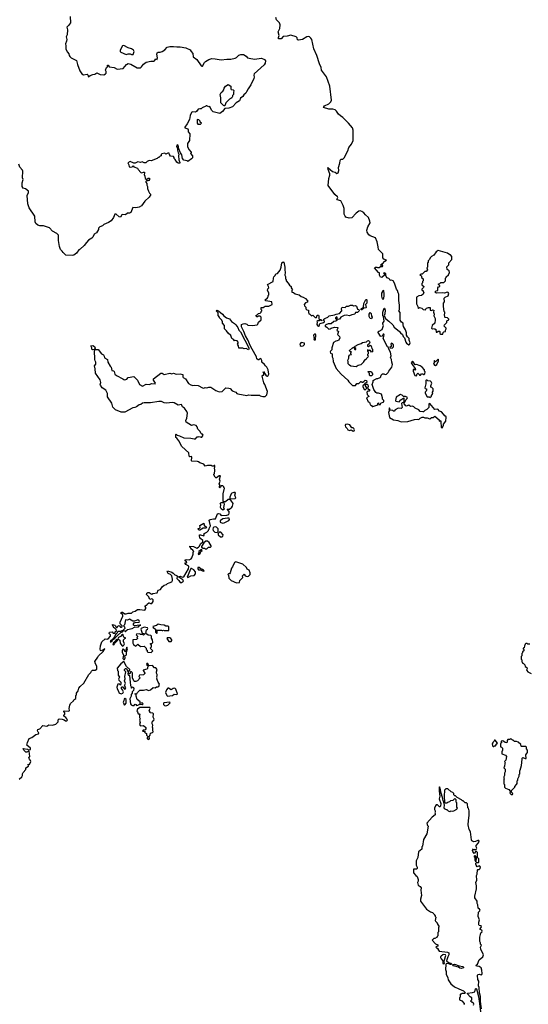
# Model space of a CAD drawing. Extents: x 1980017 to 2252640, y 74400 to 266395.
# Tile 150 of 256: x 2091641 to 2099582, y 173414 to 188793. Entities that reach past the tile are written whole.
import ezdxf

# ---------------------------------------------------------------- set-up
doc = ezdxf.new("R2010")
doc.units = 0

msp = doc.modelspace()

# ---------------------------------------------------------------- linework, layer by layer
at = {"layer": '0CON20XD'}
for points in [[(2092427, 188845), (2092432, 188745), (2092405, 188702), (2092379, 188675), (2092386, 188635), (2092384, 188556), (2092369, 188525), (2092377, 188485), (2092374, 188456), (2092356, 188415), (2092364, 188385), (2092360, 188335), (2092385, 188286), (2092408, 188258), (2092413, 188234), (2092425, 188216), (2092445, 188199), (2092529, 188155), (2092544, 188095), (2092578, 187995), (2092613, 187945), (2092635, 187930), (2092695, 187940), (2092704, 187934), (2092715, 187900), (2092739, 187921), (2092785, 187938), (2092815, 187940), (2092845, 187963), (2092895, 187937), (2092955, 187932), (2092983, 187947), (2092992, 187958), (2092992, 187982), (2092982, 188005), (2092998, 188045), (2093010, 188055), (2093010, 188085), (2093020, 188085), (2093038, 188058), (2093115, 188046), (2093165, 188018), (2093255, 188032), (2093308, 188095), (2093335, 188107), (2093377, 188097), (2093475, 188042), (2093525, 188042), (2093542, 188055), (2093574, 188096), (2093615, 188130), (2093687, 188147), (2093735, 188143), (2093745, 188148), (2093765, 188182), (2093787, 188173), (2093794, 188195), (2093780, 188255), (2093785, 188274), (2093805, 188284), (2093836, 188284), (2093868, 188295), (2093908, 188322), (2093946, 188364), (2093985, 188373), (2094045, 188376), (2094095, 188369), (2094145, 188371), (2094235, 188356), (2094305, 188320), (2094316, 188296), (2094346, 188265), (2094352, 188212), (2094405, 188169), (2094473, 188075), (2094485, 188068), (2094495, 188068), (2094524, 188125), (2094540, 188140), (2094595, 188171), (2094640, 188185), (2094694, 188184), (2094785, 188168), (2094875, 188178), (2094936, 188176), (2095006, 188194), (2095027, 188205), (2095065, 188240), (2095095, 188251), (2095135, 188252), (2095178, 188225), (2095199, 188199), (2095222, 188192), (2095305, 188177), (2095415, 188190), (2095465, 188172), (2095479, 188149), (2095476, 188114), (2095460, 188090), (2095304, 187945), (2095296, 187925), (2095302, 187895), (2095298, 187872), (2095251, 187775), (2095206, 187714), (2095184, 187665), (2095173, 187645), (2095142, 187618), (2095126, 187594), (2095091, 187569), (2095072, 187528), (2095022, 187495), (2094966, 187434), (2094905, 187410), (2094843, 187407), (2094805, 187358), (2094765, 187330), (2094701, 187341), (2094664, 187354), (2094638, 187378), (2094610, 187435), (2094595, 187432), (2094565, 187450), (2094555, 187450), (2094545, 187440), (2094490, 187415), (2094475, 187400), (2094455, 187402), (2094430, 187395), (2094403, 187357), (2094385, 187348), (2094335, 187352), (2094324, 187346), (2094304, 187295), (2094291, 187235), (2094258, 187165), (2094220, 187115), (2094220, 187105), (2094265, 187090), (2094272, 187075), (2094273, 187043), (2094299, 187009), (2094292, 186905), (2094263, 186857), (2094263, 186815), (2094282, 186765), (2094320, 186725), (2094320, 186715), (2094310, 186705), (2094337, 186667), (2094338, 186635), (2094325, 186618), (2094265, 186580), (2094255, 186590), (2094205, 186600), (2094184, 186625), (2094170, 186680), (2094152, 186712), (2094128, 186778), (2094115, 186832), (2094105, 186838), (2094096, 186834), (2094091, 186815), (2094106, 186785), (2094105, 186755), (2094114, 186714), (2094124, 186694), (2094119, 186665), (2094124, 186605), (2094142, 186565), (2094135, 186548), (2094115, 186550), (2094095, 186568), (2094069, 186609), (2094053, 186623), (2094052, 186642), (2094040, 186655), (2093994, 186664), (2093978, 186685), (2093975, 186708), (2093955, 186708), (2093925, 186692), (2093905, 186710), (2093862, 186698), (2093850, 186685), (2093850, 186665), (2093835, 186660), (2093815, 186640), (2093805, 186640), (2093787, 186623), (2093695, 186588), (2093665, 186592), (2093633, 186577), (2093612, 186558), (2093585, 186558), (2093555, 186572), (2093525, 186562), (2093485, 186572), (2093445, 186554), (2093425, 186551), (2093365, 186577), (2093330, 186555), (2093347, 186527), (2093350, 186495), (2093365, 186490), (2093395, 186493), (2093415, 186508), (2093425, 186493), (2093482, 186475), (2093491, 186455), (2093534, 186404), (2093548, 186402), (2093575, 186413), (2093590, 186410), (2093592, 186398), (2093582, 186375), (2093597, 186347), (2093600, 186315), (2093615, 186300), (2093625, 186300), (2093645, 186320), (2093666, 186316), (2093666, 186295), (2093655, 186280), (2093644, 186274), (2093623, 186277), (2093612, 186265), (2093612, 186255), (2093626, 186235), (2093627, 186207), (2093636, 186186), (2093634, 186154), (2093653, 186115), (2093666, 186086), (2093687, 186063), (2093665, 186022), (2093594, 185956), (2093545, 185887), (2093505, 185864), (2093454, 185856), (2093408, 185862), (2093375, 185781), (2093355, 185772), (2093325, 185770), (2093295, 185743), (2093245, 185752), (2093234, 185746), (2093215, 185711), (2093193, 185713), (2093145, 185754), (2093126, 185754), (2093106, 185705), (2093068, 185652), (2093026, 185624), (2092956, 185594), (2092935, 185572), (2092892, 185555), (2092874, 185536), (2092869, 185515), (2092838, 185462), (2092805, 185442), (2092782, 185395), (2092765, 185378), (2092715, 185348), (2092682, 185315), (2092648, 185265), (2092583, 185207), (2092565, 185198), (2092526, 185144), (2092487, 185113), (2092465, 185108), (2092363, 185113), (2092318, 185155), (2092305, 185178), (2092277, 185205), (2092265, 185250), (2092246, 185346), (2092247, 185425), (2092223, 185455), (2092155, 185490), (2092104, 185544), (2092015, 185574), (2091955, 185573), (2091922, 185585), (2091895, 185612), (2091884, 185635), (2091876, 185725), (2091788, 185855), (2091767, 185917), (2091756, 186045), (2091779, 186095), (2091779, 186115), (2091732, 186152), (2091695, 186163), (2091682, 186185), (2091678, 186245), (2091694, 186295), (2091687, 186325), (2091690, 186425), (2091683, 186443), (2091645, 186490), (2091630, 186535)], [(2095106, 183995), (2095105, 184030), (2095130, 184045), (2095155, 184050), (2095187, 184037), (2095205, 184020), (2095275, 184018), (2095350, 184025), (2095360, 184035), (2095372, 184068), (2095410, 184105), (2095410, 184145), (2095395, 184160), (2095365, 184160), (2095355, 184150), (2095345, 184150), (2095330, 184165), (2095335, 184180), (2095345, 184180), (2095370, 184205), (2095395, 184210), (2095410, 184225), (2095410, 184235), (2095420, 184245), (2095420, 184255), (2095410, 184265), (2095412, 184298), (2095442, 184298), (2095475, 184318), (2095532, 184318), (2095582, 184345), (2095580, 184385), (2095485, 184402), (2095470, 184415), (2095510, 184445), (2095510, 184455), (2095520, 184465), (2095520, 184485), (2095532, 184498), (2095532, 184525), (2095510, 184565), (2095513, 184587), (2095530, 184605), (2095528, 184625), (2095518, 184635), (2095512, 184655), (2095600, 184705), (2095602, 184755), (2095610, 184775), (2095630, 184795), (2095640, 184825), (2095665, 184830), (2095707, 184883), (2095725, 184930), (2095736, 184994), (2095755, 185012), (2095767, 185007), (2095782, 184925), (2095780, 184885), (2095788, 184845), (2095782, 184805), (2095792, 184782), (2095790, 184745), (2095800, 184735), (2095802, 184712), (2095835, 184680), (2095854, 184644), (2095880, 184625), (2095880, 184605), (2095900, 184575), (2095890, 184565), (2095890, 184535), (2095915, 184530), (2095943, 184513), (2096005, 184498), (2096035, 184470), (2096067, 184457), (2096105, 184438), (2096138, 184395), (2096128, 184382), (2096105, 184372), (2096080, 184345), (2096090, 184325), (2096110, 184305), (2096110, 184275), (2096125, 184262), (2096148, 184258), (2096148, 184225), (2096155, 184200), (2096170, 184195), (2096195, 184170), (2096218, 184178), (2096255, 184140), (2096275, 184140), (2096285, 184180), (2096305, 184180), (2096312, 184165), (2096312, 184122), (2096325, 184110), (2096345, 184110), (2096358, 184098), (2096358, 184092), (2096345, 184090), (2096335, 184100), (2096325, 184100), (2096315, 184090), (2096295, 184090), (2096282, 184078), (2096288, 184068), (2096282, 184032), (2096290, 184015), (2096305, 184008), (2096322, 184015), (2096323, 184037), (2096332, 184048), (2096385, 184062), (2096400, 184075), (2096400, 184085), (2096390, 184095), (2096390, 184115), (2096403, 184127), (2096450, 184145), (2096473, 184167), (2096557, 184183), (2096584, 184196), (2096635, 184202), (2096670, 184245), (2096663, 184283), (2096678, 184302), (2096725, 184300), (2096745, 184318), (2096775, 184318), (2096805, 184332), (2096835, 184332), (2096855, 184322), (2096885, 184330), (2096897, 184317), (2096915, 184270), (2096938, 184268), (2096940, 184245), (2096928, 184232), (2096915, 184222), (2096883, 184217), (2096872, 184195), (2096854, 184186), (2096825, 184183), (2096788, 184168), (2096745, 184180), (2096705, 184172), (2096654, 184146), (2096632, 184115), (2096615, 184108), (2096600, 184115), (2096600, 184145), (2096585, 184150), (2096573, 184137), (2096572, 184125), (2096588, 184108), (2096590, 184095), (2096576, 184084), (2096545, 184080), (2096505, 184042), (2096458, 184042), (2096420, 184025), (2096410, 184015), (2096410, 184005), (2096435, 183988), (2096465, 183960), (2096487, 183963), (2096503, 183977), (2096555, 183988), (2096610, 183985), (2096610, 183975), (2096592, 183945), (2096620, 183925), (2096604, 183875), (2096633, 183845), (2096640, 183825), (2096622, 183785), (2096600, 183775), (2096575, 183774), (2096541, 183749), (2096512, 183665), (2096514, 183635), (2096492, 183618), (2096486, 183605), (2096492, 183585), (2096522, 183572), (2096518, 183525), (2096530, 183505), (2096537, 183455), (2096580, 183345), (2096660, 183255), (2096762, 183165), (2096778, 183135), (2096835, 183080), (2096885, 183080), (2096905, 183110), (2096935, 183110), (2096965, 183140), (2096975, 183140), (2096985, 183130), (2097005, 183130), (2097035, 183160), (2097058, 183158), (2097060, 183135), (2097048, 183122), (2097032, 183118), (2097028, 183102), (2097000, 183075), (2097000, 183065), (2097020, 183015), (2097035, 183010), (2097060, 183035), (2097060, 183045), (2097040, 183075), (2097042, 183098), (2097065, 183100), (2097078, 183088), (2097080, 183065), (2097070, 183035), (2097082, 183022), (2097098, 183018), (2097108, 183002), (2097095, 182990), (2097075, 182990), (2097060, 182975), (2097068, 182938), (2097090, 182915), (2097090, 182905), (2097058, 182885), (2097082, 182825), (2097100, 182820), (2097115, 182778), (2097136, 182766), (2097145, 182752), (2097157, 182753), (2097218, 182772), (2097230, 182785), (2097232, 182798), (2097245, 182810), (2097250, 182785), (2097275, 182780), (2097280, 182805), (2097325, 182822), (2097328, 182835), (2097327, 182845), (2097308, 182865), (2097307, 182885), (2097288, 182945), (2097245, 182962), (2097215, 182960), (2097201, 182971), (2097169, 183019), (2097142, 183095), (2097162, 183135), (2097160, 183155), (2097175, 183170), (2097215, 183190), (2097235, 183190), (2097270, 183205), (2097280, 183215), (2097285, 183240), (2097308, 183262), (2097325, 183262), (2097345, 183252), (2097366, 183254), (2097395, 183280), (2097402, 183305), (2097453, 183365), (2097463, 183405), (2097450, 183445), (2097446, 183486), (2097432, 183515), (2097442, 183545), (2097429, 183599), (2097402, 183645), (2097400, 183675), (2097382, 183685), (2097318, 183815), (2097333, 183865), (2097325, 183880), (2097315, 183880), (2097299, 183851), (2097285, 183847), (2097275, 183852), (2097240, 183905), (2097245, 183930), (2097255, 183930), (2097300, 183955), (2097322, 184015), (2097312, 184035), (2097313, 184053), (2097333, 184085), (2097320, 184155), (2097313, 184165), (2097311, 184225), (2097330, 184285), (2097338, 184288), (2097347, 184255), (2097343, 184197), (2097330, 184165), (2097358, 184118), (2097406, 184085), (2097466, 184026), (2097489, 183989), (2097573, 183925), (2097584, 183904), (2097616, 183876), (2097630, 183845), (2097651, 183825), (2097668, 183755), (2097678, 183738), (2097715, 183712), (2097728, 183722), (2097737, 183745), (2097720, 183785), (2097722, 183815), (2097695, 183838), (2097678, 183865), (2097682, 183902), (2097665, 183950), (2097635, 184000), (2097627, 184027), (2097630, 184055), (2097601, 184071), (2097581, 184101), (2097582, 184222), (2097562, 184245), (2097570, 184265), (2097572, 184335), (2097561, 184405), (2097560, 184505), (2097548, 184525), (2097540, 184565), (2097523, 184583), (2097495, 184680), (2097470, 184715), (2097445, 184722), (2097425, 184720), (2097420, 184735), (2097405, 184750), (2097375, 184762), (2097360, 184795), (2097358, 184828), (2097345, 184830), (2097335, 184840), (2097320, 184835), (2097338, 184818), (2097338, 184802), (2097295, 184768), (2097275, 184772), (2097258, 184805), (2097258, 184838), (2097242, 184842), (2097182, 184918), (2097195, 184930), (2097217, 184927), (2097225, 184920), (2097255, 184920), (2097275, 184940), (2097305, 184940), (2097310, 184945), (2097308, 184958), (2097285, 184950), (2097280, 184965), (2097295, 184980), (2097308, 184982), (2097341, 185019), (2097370, 185035), (2097324, 185054), (2097312, 185075), (2097310, 185135), (2097243, 185203), (2097240, 185245), (2097222, 185325), (2097194, 185384), (2097115, 185418), (2097094, 185434), (2097067, 185475), (2097063, 185505), (2097074, 185556), (2097112, 185618), (2097109, 185645), (2097088, 185705), (2097041, 185745), (2097015, 185778), (2096985, 185799), (2096955, 185809), (2096935, 185803), (2096895, 185772), (2096825, 185698), (2096784, 185694), (2096735, 185707), (2096720, 185725), (2096709, 185755), (2096709, 185845), (2096692, 185892), (2096653, 185963), (2096599, 185979), (2096595, 185985), (2096606, 186015), (2096604, 186025), (2096562, 186062), (2096458, 186205), (2096468, 186315), (2096484, 186365), (2096484, 186384), (2096457, 186455), (2096454, 186485), (2096525, 186420), (2096565, 186411), (2096595, 186392), (2096615, 186402), (2096623, 186437), (2096617, 186485), (2096639, 186551), (2096645, 186596), (2096655, 186614), (2096685, 186612), (2096705, 186635), (2096765, 186746), (2096778, 186795), (2096820, 186850), (2096845, 186908), (2096850, 186955), (2096849, 187065), (2096837, 187105), (2096775, 187178), (2096685, 187263), (2096649, 187289), (2096616, 187316), (2096585, 187366), (2096565, 187385), (2096528, 187395), (2096465, 187398), (2096384, 187424), (2096400, 187450), (2096470, 187480), (2096498, 187512), (2096510, 187535), (2096484, 187755), (2096431, 187901), (2096351, 188005), (2096349, 188045), (2096320, 188105), (2096278, 188235), (2096235, 188340), (2096202, 188485), (2096188, 188505), (2096165, 188524), (2096145, 188528), (2096125, 188523), (2096055, 188484), (2095994, 188474), (2095980, 188480), (2095971, 188511), (2095955, 188527), (2095872, 188552), (2095815, 188534), (2095755, 188529), (2095725, 188494), (2095684, 188495), (2095682, 188515), (2095691, 188545), (2095677, 188605), (2095701, 188655), (2095706, 188715), (2095698, 188745), (2095649, 188789), (2095638, 188828)], [(2093385, 188250), (2093415, 188252), (2093427, 188295), (2093416, 188316), (2093385, 188338), (2093335, 188352), (2093265, 188390), (2093247, 188383), (2093210, 188315), (2093210, 188295), (2093220, 188285), (2093305, 188252), (2093335, 188258), (2093365, 188258), (2093385, 188250)], [(2094835, 187447), (2094823, 187453), (2094784, 187495), (2094783, 187575), (2094771, 187625), (2094785, 187658), (2094814, 187676), (2094830, 187695), (2094832, 187725), (2094852, 187755), (2094895, 187780), (2094938, 187755), (2094935, 187712), (2094944, 187704), (2094976, 187696), (2094986, 187686), (2094978, 187655), (2094980, 187625), (2094962, 187608), (2094962, 187595), (2094952, 187575), (2094938, 187562), (2094915, 187552), (2094858, 187495), (2094845, 187450), (2094835, 187447)], [(2094465, 187160), (2094478, 187175), (2094460, 187195), (2094458, 187208), (2094438, 187228), (2094410, 187235), (2094410, 187175), (2094423, 187163), (2094465, 187160)], [(2098245, 183880), (2098252, 183908), (2098265, 183920), (2098290, 183925), (2098290, 183945), (2098300, 183965), (2098300, 183975), (2098270, 184005), (2098273, 184027), (2098308, 184062), (2098312, 184088), (2098340, 184105), (2098340, 184115), (2098318, 184138), (2098285, 184140), (2098280, 184145), (2098272, 184195), (2098280, 184205), (2098280, 184225), (2098270, 184235), (2098260, 184315), (2098260, 184365), (2098272, 184385), (2098268, 184442), (2098282, 184458), (2098329, 184481), (2098339, 184515), (2098330, 184530), (2098313, 184537), (2098275, 184522), (2098235, 184528), (2098147, 184523), (2098120, 184535), (2098142, 184558), (2098168, 184562), (2098170, 184605), (2098182, 184618), (2098200, 184625), (2098198, 184638), (2098180, 184655), (2098182, 184668), (2098198, 184672), (2098215, 184690), (2098265, 184690), (2098290, 184715), (2098290, 184755), (2098300, 184765), (2098302, 184778), (2098335, 184810), (2098350, 184845), (2098348, 184868), (2098313, 184893), (2098310, 184935), (2098340, 184965), (2098340, 184995), (2098390, 185045), (2098390, 185095), (2098365, 185120), (2098355, 185120), (2098320, 185145), (2098176, 185186), (2098142, 185165), (2098106, 185114), (2098070, 185095), (2098055, 185080), (2098035, 185040), (2098020, 185025), (2098017, 185003), (2098010, 184995), (2098010, 184925), (2098000, 184915), (2098010, 184885), (2097988, 184862), (2097965, 184860), (2097925, 184820), (2097905, 184820), (2097890, 184805), (2097908, 184798), (2097922, 184762), (2097940, 184745), (2097940, 184715), (2097930, 184705), (2097930, 184685), (2097920, 184675), (2097922, 184652), (2097950, 184625), (2097948, 184612), (2097920, 184585), (2097922, 184572), (2097938, 184558), (2097940, 184545), (2097950, 184535), (2097940, 184505), (2097915, 184483), (2097875, 184480), (2097835, 184460), (2097838, 184355), (2097858, 184315), (2097860, 184285), (2097865, 184280), (2097885, 184298), (2097918, 184288), (2097938, 184268), (2097975, 184260), (2097982, 184278), (2097993, 184287), (2098025, 184300), (2098045, 184300), (2098050, 184295), (2098050, 184255), (2098075, 184250), (2098085, 184260), (2098107, 184257), (2098102, 184225), (2098112, 184195), (2098108, 184165), (2098127, 184127), (2098128, 184105), (2098120, 184055), (2098082, 184018), (2098070, 183975), (2098085, 183962), (2098115, 183970), (2098125, 183960), (2098138, 183958), (2098142, 183912), (2098155, 183910), (2098172, 183928), (2098195, 183930), (2098200, 183925), (2098202, 183892), (2098215, 183880), (2098245, 183880)], [(2097315, 184420), (2097303, 184435), (2097297, 184475), (2097297, 184523), (2097310, 184545), (2097315, 184570), (2097320, 184565), (2097327, 184505), (2097327, 184475), (2097315, 184420)], [(2096985, 184260), (2096972, 184262), (2096970, 184275), (2097008, 184302), (2097015, 184360), (2097045, 184420), (2097055, 184420), (2097060, 184415), (2097060, 184365), (2097042, 184345), (2097050, 184295), (2097045, 184290), (2097012, 184288), (2096985, 184260)], [(2095215, 183638), (2095175, 183659), (2095145, 183652), (2095125, 183662), (2095065, 183660), (2095057, 183697), (2095040, 183725), (2095052, 183738), (2095052, 183755), (2095038, 183778), (2095015, 183783), (2094995, 183778), (2094982, 183795), (2094954, 183814), (2094935, 183858), (2094898, 183895), (2094872, 183935), (2094840, 183965), (2094838, 184015), (2094808, 184055), (2094808, 184075), (2094795, 184100), (2094760, 184135), (2094760, 184145), (2094738, 184175), (2094740, 184215), (2094710, 184245), (2094720, 184255), (2094735, 184252), (2094748, 184238), (2094775, 184222), (2094808, 184195), (2094826, 184166), (2094868, 184135), (2094915, 184120), (2094948, 184078), (2094995, 184048), (2095018, 184025), (2095049, 183985), (2095062, 183945), (2095089, 183915), (2095158, 183788), (2095218, 183665), (2095220, 183645), (2095215, 183638)], [(2097135, 184120), (2097115, 184128), (2097098, 184155), (2097098, 184195), (2097115, 184220), (2097128, 184205), (2097134, 184164), (2097142, 184145), (2097135, 184120)], [(2091932, 177665), (2091918, 177685), (2091922, 177708), (2091953, 177717), (2092004, 177766), (2092063, 177757), (2092095, 177777), (2092155, 177772), (2092205, 177790), (2092240, 177825), (2092244, 177856), (2092255, 177870), (2092305, 177868), (2092335, 177858), (2092355, 177842), (2092377, 177843), (2092385, 177850), (2092378, 177875), (2092363, 177893), (2092328, 177915), (2092328, 177925), (2092347, 177945), (2092344, 177965), (2092328, 177985), (2092328, 177992), (2092335, 177996), (2092406, 177994), (2092418, 178002), (2092412, 178035), (2092422, 178085), (2092435, 178110), (2092480, 178155), (2092485, 178170), (2092518, 178192), (2092520, 178235), (2092530, 178245), (2092530, 178275), (2092552, 178308), (2092565, 178350), (2092584, 178376), (2092645, 178430), (2092720, 178565), (2092750, 178595), (2092762, 178618), (2092778, 178632), (2092819, 178631), (2092844, 178646), (2092847, 178695), (2092823, 178733), (2092814, 178766), (2092862, 178835), (2092872, 178858), (2092943, 178925), (2092968, 178965), (2092915, 178936), (2092901, 178941), (2092898, 178962), (2092902, 179015), (2092924, 179076), (2092975, 179120), (2093015, 179118), (2093025, 179123), (2093060, 179165), (2093060, 179185), (2093040, 179205), (2093042, 179228), (2093085, 179230), (2093103, 179213), (2093115, 179210), (2093125, 179212), (2093131, 179229), (2093150, 179245), (2093148, 179268), (2093128, 179288), (2093115, 179290), (2093092, 179335), (2093092, 179348), (2093125, 179338), (2093136, 179326), (2093140, 179310), (2093155, 179300), (2093165, 179300), (2093175, 179318), (2093195, 179328), (2093213, 179303), (2093225, 179303), (2093240, 179315), (2093240, 179325), (2093210, 179355), (2093210, 179385), (2093252, 179478), (2093252, 179495), (2093222, 179522), (2093222, 179528), (2093235, 179540), (2093245, 179540), (2093283, 179513), (2093305, 179513), (2093335, 179524), (2093385, 179523), (2093406, 179544), (2093445, 179553), (2093482, 179578), (2093515, 179580), (2093595, 179570), (2093612, 179595), (2093612, 179612), (2093600, 179625), (2093602, 179638), (2093615, 179650), (2093625, 179650), (2093630, 179665), (2093655, 179684), (2093665, 179687), (2093685, 179674), (2093705, 179674), (2093726, 179705), (2093725, 179730), (2093715, 179742), (2093705, 179748), (2093675, 179738), (2093668, 179745), (2093655, 179780), (2093620, 179815), (2093628, 179835), (2093640, 179845), (2093665, 179847), (2093693, 179823), (2093705, 179822), (2093718, 179832), (2093785, 179842), (2093805, 179882), (2093842, 179895), (2093865, 179932), (2093895, 179963), (2093935, 179970), (2093950, 179985), (2093977, 179997), (2094017, 180013), (2094027, 180033), (2094027, 180053), (2094016, 180105), (2093995, 180126), (2093961, 180141), (2093942, 180175), (2093948, 180182), (2094015, 180164), (2094038, 180148), (2094061, 180121), (2094095, 180111), (2094102, 180095), (2094097, 180065), (2094127, 180035), (2094145, 180002), (2094165, 180003), (2094200, 180025), (2094187, 180045), (2094124, 180084), (2094126, 180095), (2094145, 180102), (2094185, 180087), (2094205, 180091), (2094275, 180215), (2094283, 180245), (2094280, 180255), (2094234, 180285), (2094220, 180305), (2094225, 180310), (2094245, 180308), (2094252, 180315), (2094246, 180326), (2094225, 180338), (2094223, 180355), (2094245, 180363), (2094286, 180354), (2094320, 180370), (2094330, 180385), (2094350, 180445), (2094350, 180475), (2094360, 180485), (2094345, 180508), (2094321, 180521), (2094298, 180565), (2094300, 180570), (2094356, 180566), (2094405, 180537), (2094433, 180555), (2094448, 180572), (2094464, 180606), (2094500, 180635), (2094498, 180658), (2094465, 180688), (2094452, 180692), (2094447, 180735), (2094450, 180745), (2094465, 180747), (2094518, 180732), (2094520, 180745), (2094510, 180755), (2094530, 180775), (2094565, 180790), (2094590, 180815), (2094590, 180825), (2094600, 180835), (2094600, 180845), (2094622, 180885), (2094600, 180975), (2094615, 180988), (2094665, 180998), (2094700, 180995), (2094727, 181073), (2094745, 181079), (2094764, 181074), (2094785, 181050), (2094875, 181054), (2094906, 181064), (2094914, 181085), (2094913, 181113), (2094880, 181145), (2094885, 181150), (2094915, 181150), (2094955, 181177), (2094966, 181194), (2094974, 181234), (2094935, 181290), (2094915, 181300), (2094895, 181298), (2094855, 181262), (2094825, 181260), (2094820, 181265), (2094820, 181385), (2094840, 181475), (2094830, 181485), (2094828, 181498), (2094815, 181510), (2094785, 181510), (2094778, 181492), (2094765, 181480), (2094760, 181485), (2094760, 181505), (2094770, 181515), (2094758, 181545), (2094769, 181585), (2094761, 181615), (2094775, 181670), (2094755, 181667), (2094715, 181638), (2094705, 181638), (2094693, 181645), (2094670, 181685), (2094670, 181695), (2094680, 181705), (2094680, 181725), (2094690, 181735), (2094690, 181765), (2094680, 181775), (2094680, 181795), (2094690, 181805), (2094688, 181828), (2094675, 181830), (2094665, 181820), (2094645, 181820), (2094635, 181830), (2094575, 181832), (2094535, 181820), (2094515, 181848), (2094453, 181873), (2094435, 181887), (2094415, 181893), (2094330, 181895), (2094323, 181903), (2094330, 181960), (2094325, 181968), (2094305, 181967), (2094295, 181967), (2094287, 181975), (2094280, 182025), (2094170, 182125), (2094128, 182215), (2094096, 182256), (2094078, 182268), (2094080, 182315), (2094085, 182318), (2094101, 182301), (2094135, 182293), (2094205, 182263), (2094315, 182257), (2094365, 182244), (2094387, 182245), (2094412, 182275), (2094425, 182280), (2094445, 182282), (2094475, 182271), (2094485, 182274), (2094508, 182305), (2094495, 182320), (2094485, 182320), (2094472, 182332), (2094455, 182368), (2094420, 182395), (2094411, 182435), (2094395, 182456), (2094356, 182464), (2094322, 182452), (2094238, 182505), (2094233, 182533), (2094253, 182567), (2094260, 182645), (2094250, 182675), (2094212, 182725), (2094185, 182748), (2094165, 182780), (2094115, 182771), (2094055, 182807), (2094025, 182816), (2093935, 182801), (2093895, 182810), (2093855, 182830), (2093815, 182830), (2093685, 182810), (2093635, 182811), (2093585, 182811), (2093556, 182804), (2093535, 182782), (2093505, 182778), (2093465, 182748), (2093437, 182733), (2093405, 182728), (2093285, 182663), (2093224, 182664), (2093135, 182698), (2093095, 182740), (2093082, 182805), (2093014, 182904), (2093010, 182955), (2092996, 182986), (2092984, 183004), (2092929, 183045), (2092902, 183085), (2092899, 183095), (2092906, 183125), (2092896, 183166), (2092825, 183272), (2092821, 183341), (2092810, 183385), (2092828, 183415), (2092832, 183445), (2092818, 183465), (2092812, 183485), (2092810, 183625), (2092825, 183640), (2092865, 183640), (2092920, 183575), (2092949, 183559), (2092962, 183535), (2092965, 183510), (2093010, 183485), (2093018, 183445), (2093055, 183380), (2093070, 183365), (2093080, 183315), (2093105, 183310), (2093115, 183300), (2093128, 183258), (2093154, 183234), (2093253, 183183), (2093265, 183172), (2093285, 183168), (2093313, 183177), (2093335, 183206), (2093425, 183219), (2093478, 183165), (2093514, 183094), (2093559, 183071), (2093615, 183100), (2093665, 183097), (2093705, 183109), (2093758, 183105), (2093762, 183115), (2093728, 183165), (2093730, 183185), (2093845, 183270), (2093865, 183270), (2093895, 183253), (2093985, 183270), (2094015, 183263), (2094045, 183270), (2094085, 183254), (2094145, 183261), (2094189, 183249), (2094188, 183215), (2094193, 183203), (2094232, 183182), (2094275, 183110), (2094315, 183090), (2094345, 183080), (2094375, 183086), (2094425, 183081), (2094495, 183043), (2094515, 183040), (2094535, 183050), (2094565, 183042), (2094595, 183053), (2094625, 183052), (2094702, 183002), (2094755, 182978), (2094802, 182988), (2094823, 183007), (2094858, 183042), (2094905, 183040), (2094925, 183030), (2094960, 182995), (2095017, 182977), (2095033, 182953), (2095045, 182948), (2095185, 182923), (2095215, 182932), (2095255, 182928), (2095385, 182930), (2095395, 182920), (2095435, 182910), (2095475, 182910), (2095500, 182935), (2095508, 182985), (2095467, 183097), (2095453, 183123), (2095427, 183225), (2095435, 183240), (2095445, 183240), (2095452, 183248), (2095452, 183265), (2095440, 183285), (2095445, 183300), (2095490, 183230), (2095505, 183223), (2095523, 183235), (2095530, 183255), (2095521, 183325), (2095500, 183365), (2095477, 183385), (2095465, 183408), (2095420, 183445), (2095422, 183472), (2095405, 183500), (2095392, 183498), (2095375, 183480), (2095365, 183478), (2095345, 183498), (2095338, 183528), (2095320, 183565), (2095242, 183692), (2095204, 183795), (2095164, 183854), (2095142, 183922), (2095106, 183995)], [(2096255, 183792), (2096260, 183795), (2096260, 183815), (2096250, 183825), (2096265, 183840), (2096267, 183867), (2096260, 183880), (2096245, 183880), (2096228, 183865), (2096233, 183833), (2096240, 183825), (2096232, 183805), (2096240, 183795), (2096255, 183792)], [(2092778, 183638), (2092770, 183645), (2092767, 183667), (2092752, 183698), (2092782, 183702), (2092809, 183689), (2092818, 183662), (2092805, 183640), (2092778, 183638)], [(2096036, 183696), (2096065, 183700), (2096089, 183721), (2096090, 183740), (2096035, 183752), (2096017, 183725), (2096022, 183705), (2096036, 183696)], [(2096895, 183372), (2096813, 183383), (2096790, 183395), (2096768, 183418), (2096770, 183455), (2096762, 183475), (2096780, 183505), (2096778, 183535), (2096795, 183560), (2096820, 183565), (2096810, 183575), (2096810, 183595), (2096820, 183605), (2096795, 183610), (2096790, 183625), (2096835, 183668), (2096855, 183678), (2096870, 183655), (2096870, 183645), (2096875, 183640), (2096888, 183642), (2096890, 183655), (2096870, 183675), (2096870, 183685), (2096880, 183695), (2096925, 183722), (2096974, 183736), (2096995, 183752), (2097055, 183762), (2097071, 183779), (2097085, 183780), (2097102, 183765), (2097107, 183753), (2097098, 183732), (2097072, 183708), (2097070, 183695), (2097085, 183690), (2097115, 183710), (2097128, 183698), (2097138, 183658), (2097150, 183645), (2097150, 183605), (2097135, 183600), (2097118, 183628), (2097105, 183630), (2097092, 183622), (2097072, 183638), (2097073, 183613), (2097080, 183605), (2097080, 183575), (2097070, 183565), (2097070, 183555), (2097080, 183545), (2097078, 183522), (2097050, 183495), (2097045, 183480), (2097032, 183478), (2097010, 183455), (2097010, 183445), (2096965, 183400), (2096925, 183392), (2096895, 183372)], [(2097455, 183660), (2097477, 183685), (2097477, 183713), (2097466, 183726), (2097445, 183738), (2097433, 183727), (2097443, 183705), (2097442, 183688), (2097420, 183675), (2097420, 183665), (2097455, 183660)], [(2098135, 183394), (2098154, 183406), (2098178, 183465), (2098180, 183485), (2098175, 183490), (2098135, 183450), (2098122, 183452), (2098118, 183468), (2098110, 183465), (2098110, 183435), (2098100, 183425), (2098117, 183397), (2098135, 183394)], [(2097835, 183232), (2097845, 183260), (2097855, 183270), (2097865, 183260), (2097875, 183260), (2097885, 183240), (2097898, 183242), (2097915, 183260), (2097935, 183260), (2097945, 183250), (2097955, 183250), (2097967, 183263), (2097970, 183295), (2097960, 183305), (2097960, 183325), (2097925, 183366), (2097895, 183386), (2097835, 183407), (2097813, 183403), (2097785, 183450), (2097773, 183457), (2097753, 183433), (2097782, 183385), (2097818, 183345), (2097820, 183325), (2097815, 183320), (2097805, 183330), (2097782, 183328), (2097782, 183305), (2097812, 183235), (2097835, 183232)], [(2097135, 183230), (2097115, 183230), (2097105, 183240), (2097100, 183265), (2097085, 183280), (2097082, 183298), (2097125, 183300), (2097140, 183285), (2097140, 183275), (2097150, 183265), (2097150, 183245), (2097135, 183230)], [(2098045, 182890), (2098070, 182915), (2098070, 182925), (2098087, 182943), (2098090, 182955), (2098080, 182965), (2098097, 182993), (2098097, 183025), (2098075, 183050), (2098060, 183055), (2098060, 183075), (2098074, 183115), (2098067, 183137), (2098055, 183147), (2098015, 183150), (2098005, 183160), (2097985, 183160), (2097980, 183155), (2097982, 183105), (2097968, 183045), (2097974, 183034), (2097990, 183025), (2097990, 183005), (2097985, 182990), (2097970, 182975), (2097970, 182965), (2097995, 182910), (2098005, 182900), (2098035, 182900), (2098045, 182890)], [(2098235, 182420), (2098258, 182455), (2098260, 182475), (2098295, 182520), (2098302, 182585), (2098295, 182600), (2098285, 182600), (2098226, 182666), (2098195, 182678), (2098167, 182707), (2098120, 182705), (2098045, 182800), (2098030, 182795), (2098030, 182735), (2097998, 182702), (2097965, 182690), (2097945, 182670), (2097935, 182668), (2097893, 182673), (2097875, 182698), (2097813, 182723), (2097795, 182747), (2097776, 182756), (2097745, 182752), (2097715, 182770), (2097675, 182758), (2097662, 182765), (2097640, 182805), (2097655, 182820), (2097668, 182855), (2097693, 182875), (2097695, 182890), (2097665, 182910), (2097635, 182910), (2097615, 182928), (2097587, 182937), (2097520, 182895), (2097506, 182846), (2097516, 182836), (2097565, 182822), (2097594, 182856), (2097638, 182888), (2097640, 182825), (2097628, 182812), (2097611, 182809), (2097604, 182796), (2097610, 182735), (2097595, 182722), (2097550, 182725), (2097505, 182700), (2097485, 182680), (2097475, 182680), (2097465, 182690), (2097430, 182695), (2097420, 182705), (2097422, 182722), (2097415, 182728), (2097403, 182715), (2097412, 182702), (2097412, 182685), (2097397, 182655), (2097415, 182578), (2097475, 182542), (2097546, 182534), (2097596, 182514), (2097703, 182517), (2097805, 182550), (2097845, 182554), (2097875, 182549), (2097895, 182568), (2097927, 182583), (2097945, 182583), (2097965, 182574), (2098005, 182572), (2098045, 182560), (2098060, 182565), (2098065, 182580), (2098095, 182580), (2098125, 182600), (2098190, 182545), (2098192, 182522), (2098205, 182530), (2098217, 182517), (2098222, 182425), (2098235, 182420)], [(2096845, 182368), (2096865, 182370), (2096870, 182385), (2096860, 182405), (2096845, 182420), (2096825, 182420), (2096795, 182463), (2096757, 182477), (2096730, 182470), (2096723, 182455), (2096727, 182435), (2096755, 182408), (2096766, 182385), (2096794, 182376), (2096817, 182387), (2096845, 182368)], [(2094925, 181310), (2095005, 181312), (2095018, 181325), (2095000, 181365), (2095008, 181405), (2095005, 181410), (2094985, 181410), (2094955, 181398), (2094944, 181386), (2094920, 181335), (2094920, 181315), (2094925, 181310)], [(2094815, 181132), (2094788, 181155), (2094778, 181175), (2094780, 181215), (2094770, 181235), (2094785, 181250), (2094825, 181250), (2094830, 181245), (2094832, 181225), (2094822, 181175), (2094832, 181145), (2094815, 181132)], [(2094455, 180820), (2094445, 180820), (2094430, 180835), (2094430, 180845), (2094448, 180852), (2094457, 180863), (2094455, 180890), (2094518, 180928), (2094520, 180895), (2094532, 180882), (2094545, 180880), (2094558, 180862), (2094545, 180850), (2094505, 180850), (2094455, 180820)], [(2094725, 180781), (2094742, 180798), (2094738, 180838), (2094716, 180866), (2094703, 180873), (2094672, 180868), (2094662, 180858), (2094654, 180836), (2094662, 180812), (2094686, 180786), (2094725, 180781)], [(2094805, 180928), (2094835, 180934), (2094908, 180972), (2094916, 180986), (2094910, 181005), (2094888, 181008), (2094814, 180996), (2094777, 180973), (2094770, 180965), (2094770, 180945), (2094805, 180928)], [(2094795, 180714), (2094814, 180725), (2094816, 180745), (2094780, 180790), (2094765, 180791), (2094742, 180768), (2094741, 180745), (2094775, 180714), (2094795, 180714)], [(2094565, 180530), (2094588, 180552), (2094620, 180555), (2094630, 180565), (2094630, 180575), (2094598, 180628), (2094575, 180647), (2094555, 180650), (2094545, 180648), (2094515, 180620), (2094480, 180565), (2094480, 180555), (2094505, 180540), (2094525, 180540), (2094535, 180530), (2094565, 180530)], [(2094435, 180442), (2094460, 180455), (2094470, 180485), (2094488, 180502), (2094478, 180518), (2094438, 180485), (2094439, 180471), (2094430, 180445), (2094435, 180442)], [(2095025, 179998), (2095075, 180002), (2095078, 180032), (2095125, 180080), (2095122, 180105), (2095135, 180122), (2095145, 180130), (2095160, 180105), (2095195, 180097), (2095215, 180103), (2095238, 180125), (2095240, 180155), (2095222, 180195), (2095195, 180208), (2095181, 180235), (2095125, 180288), (2095015, 180326), (2094995, 180313), (2094963, 180245), (2094946, 180224), (2094928, 180152), (2094915, 180140), (2094902, 180138), (2094890, 180125), (2094900, 180115), (2094905, 180070), (2094942, 180035), (2095025, 179998)], [(2094265, 180080), (2094275, 180083), (2094315, 180107), (2094365, 180113), (2094387, 180135), (2094385, 180170), (2094359, 180199), (2094325, 180223), (2094315, 180222), (2094295, 180185), (2094254, 180085), (2094265, 180080)], [(2094515, 180180), (2094520, 180185), (2094510, 180195), (2094495, 180207), (2094472, 180212), (2094445, 180238), (2094420, 180235), (2094423, 180215), (2094435, 180200), (2094465, 180200), (2094495, 180182), (2094515, 180180)], [(2093295, 179230), (2093300, 179245), (2093323, 179267), (2093395, 179286), (2093435, 179304), (2093495, 179312), (2093517, 179334), (2093530, 179335), (2093517, 179334), (2093435, 179327), (2093416, 179335), (2093418, 179355), (2093430, 179370), (2093445, 179379), (2093505, 179381), (2093513, 179395), (2093507, 179405), (2093485, 179418), (2093435, 179397), (2093406, 179396), (2093355, 179428), (2093323, 179413), (2093295, 179420), (2093275, 179340), (2093260, 179325), (2093279, 179309), (2093285, 179285), (2093258, 179255), (2093260, 179250), (2093290, 179245), (2093295, 179230)], [(2093785, 179210), (2093790, 179235), (2093772, 179252), (2093775, 179260), (2093855, 179260), (2093865, 179250), (2093875, 179250), (2093885, 179260), (2093895, 179250), (2093968, 179252), (2093968, 179308), (2093955, 179320), (2093925, 179320), (2093897, 179337), (2093845, 179340), (2093805, 179350), (2093778, 179332), (2093720, 179315), (2093725, 179300), (2093760, 179275), (2093762, 179225), (2093775, 179210), (2093785, 179210)], [(2093053, 179073), (2093065, 179074), (2093085, 179092), (2093092, 179108), (2093128, 179132), (2093167, 179175), (2093221, 179219), (2093247, 179233), (2093260, 179250), (2093235, 179249), (2093213, 179237), (2093171, 179239), (2093157, 179203), (2093138, 179192), (2093119, 179151), (2093089, 179111), (2093058, 179085), (2093053, 179073)], [(2093245, 179010), (2093255, 179012), (2093269, 179025), (2093276, 179045), (2093262, 179082), (2093262, 179105), (2093281, 179129), (2093300, 179135), (2093268, 179148), (2093260, 179160), (2093256, 179186), (2093245, 179193), (2093215, 179160), (2093182, 179145), (2093172, 179122), (2093205, 179100), (2093212, 179052), (2093237, 179017), (2093245, 179010)], [(2093695, 178910), (2093720, 178935), (2093680, 178975), (2093700, 178995), (2093700, 179025), (2093682, 179045), (2093685, 179050), (2093705, 179050), (2093722, 179065), (2093717, 179107), (2093700, 179135), (2093698, 179165), (2093688, 179175), (2093648, 179178), (2093610, 179205), (2093620, 179265), (2093638, 179275), (2093642, 179285), (2093638, 179295), (2093585, 179302), (2093540, 179285), (2093532, 179275), (2093555, 179210), (2093578, 179208), (2093588, 179192), (2093575, 179180), (2093565, 179190), (2093525, 179190), (2093515, 179198), (2093464, 179196), (2093460, 179185), (2093480, 179165), (2093480, 179155), (2093470, 179145), (2093480, 179135), (2093480, 179125), (2093465, 179110), (2093410, 179105), (2093408, 179055), (2093420, 179035), (2093455, 179010), (2093485, 179040), (2093525, 179000), (2093587, 179007), (2093617, 178977), (2093618, 178958), (2093630, 178945), (2093630, 178925), (2093642, 178912), (2093695, 178910)], [(2093105, 179028), (2093115, 179032), (2093121, 179049), (2093170, 179095), (2093168, 179108), (2093155, 179112), (2093145, 179108), (2093119, 179071), (2093098, 179055), (2093095, 179032), (2093105, 179028)], [(2094005, 179078), (2094018, 179095), (2094018, 179105), (2094002, 179125), (2093985, 179136), (2093942, 179138), (2093940, 179125), (2093971, 179081), (2094005, 179078)], [(2099608, 179038), (2099575, 179040), (2099565, 179050), (2099545, 179050), (2099532, 179038), (2099530, 179025), (2099520, 179015), (2099518, 178982), (2099500, 178975), (2099500, 178965), (2099510, 178955), (2099510, 178935), (2099492, 178918), (2099490, 178905), (2099480, 178895), (2099480, 178855), (2099470, 178845), (2099470, 178805), (2099480, 178795), (2099480, 178765), (2099490, 178755), (2099492, 178742), (2099508, 178738), (2099528, 178718), (2099535, 178690), (2099557, 178677), (2099562, 178655), (2099552, 178635), (2099558, 178625), (2099575, 178608), (2099625, 178580)], [(2093275, 178800), (2093286, 178825), (2093282, 178855), (2093305, 178867), (2093309, 178875), (2093309, 178915), (2093323, 178965), (2093315, 178990), (2093297, 178945), (2093297, 178923), (2093285, 178922), (2093280, 178945), (2093255, 178968), (2093241, 178939), (2093240, 178915), (2093263, 178865), (2093250, 178815), (2093265, 178800), (2093275, 178800)], [(2093225, 178263), (2093252, 178275), (2093262, 178295), (2093247, 178327), (2093230, 178345), (2093232, 178368), (2093248, 178378), (2093250, 178365), (2093285, 178332), (2093300, 178355), (2093278, 178395), (2093291, 178425), (2093279, 178465), (2093289, 178495), (2093283, 178535), (2093297, 178605), (2093277, 178625), (2093278, 178642), (2093295, 178658), (2093310, 178660), (2093335, 178600), (2093348, 178612), (2093350, 178625), (2093360, 178635), (2093360, 178645), (2093311, 178691), (2093265, 178770), (2093220, 178730), (2093162, 178665), (2093170, 178625), (2093180, 178615), (2093180, 178555), (2093197, 178525), (2093183, 178493), (2093188, 178475), (2093218, 178445), (2093222, 178425), (2093215, 178400), (2093195, 178420), (2093175, 178412), (2093158, 178365), (2093165, 178340), (2093186, 178306), (2093190, 178280), (2093225, 178263)], [(2093402, 178082), (2093427, 178083), (2093434, 178096), (2093445, 178100), (2093455, 178098), (2093463, 178083), (2093485, 178084), (2093515, 178100), (2093555, 178094), (2093568, 178105), (2093555, 178120), (2093522, 178112), (2093520, 178140), (2093476, 178176), (2093460, 178225), (2093460, 178245), (2093440, 178265), (2093445, 178270), (2093468, 178262), (2093478, 178285), (2093515, 178322), (2093575, 178321), (2093615, 178333), (2093657, 178317), (2093682, 178325), (2093725, 178360), (2093755, 178358), (2093775, 178372), (2093799, 178371), (2093815, 178380), (2093823, 178415), (2093802, 178445), (2093780, 178495), (2093780, 178505), (2093790, 178515), (2093780, 178525), (2093780, 178535), (2093790, 178545), (2093790, 178565), (2093778, 178585), (2093778, 178605), (2093790, 178645), (2093768, 178668), (2093745, 178670), (2093717, 178707), (2093665, 178700), (2093650, 178710), (2093640, 178735), (2093625, 178738), (2093623, 178723), (2093640, 178705), (2093635, 178660), (2093625, 178650), (2093570, 178635), (2093570, 178625), (2093597, 178587), (2093595, 178580), (2093575, 178562), (2093510, 178555), (2093500, 178535), (2093520, 178515), (2093480, 178465), (2093453, 178457), (2093435, 178458), (2093423, 178465), (2093404, 178515), (2093402, 178585), (2093396, 178596), (2093385, 178608), (2093370, 178610), (2093365, 178582), (2093345, 178578), (2093335, 178590), (2093330, 178575), (2093334, 178554), (2093345, 178560), (2093358, 178545), (2093366, 178445), (2093373, 178393), (2093382, 178375), (2093380, 178355), (2093385, 178350), (2093402, 178368), (2093415, 178370), (2093422, 178345), (2093420, 178315), (2093398, 178295), (2093397, 178273), (2093382, 178255), (2093383, 178225), (2093363, 178185), (2093369, 178105), (2093380, 178090), (2093402, 178082)], [(2093947, 178227), (2093985, 178234), (2094025, 178238), (2094055, 178257), (2094095, 178254), (2094104, 178265), (2094080, 178335), (2094065, 178350), (2094035, 178348), (2094005, 178328), (2093965, 178350), (2093955, 178350), (2093933, 178327), (2093916, 178285), (2093936, 178236), (2093947, 178227)], [(2093275, 178088), (2093285, 178093), (2093301, 178115), (2093306, 178155), (2093302, 178175), (2093285, 178192), (2093272, 178185), (2093267, 178153), (2093257, 178135), (2093272, 178092), (2093275, 178088)], [(2093925, 178074), (2093952, 178088), (2093978, 178112), (2093988, 178125), (2093983, 178133), (2093894, 178125), (2093885, 178112), (2093887, 178095), (2093901, 178081), (2093925, 178074)], [(2093655, 177550), (2093668, 177565), (2093660, 177595), (2093678, 177615), (2093682, 177648), (2093715, 177658), (2093723, 177667), (2093718, 177695), (2093720, 177725), (2093712, 177745), (2093718, 177775), (2093708, 177795), (2093708, 177815), (2093712, 177838), (2093735, 177852), (2093740, 177865), (2093727, 177897), (2093732, 177952), (2093722, 177962), (2093680, 177965), (2093680, 177975), (2093662, 178005), (2093678, 178035), (2093672, 178052), (2093515, 178049), (2093480, 178025), (2093470, 177995), (2093482, 177982), (2093492, 177952), (2093505, 177950), (2093518, 177935), (2093510, 177925), (2093510, 177895), (2093522, 177875), (2093513, 177853), (2093520, 177815), (2093512, 177785), (2093521, 177771), (2093535, 177762), (2093575, 177770), (2093612, 177735), (2093612, 177718), (2093598, 177702), (2093573, 177697), (2093560, 177685), (2093565, 177680), (2093598, 177678), (2093590, 177665), (2093602, 177652), (2093620, 177645), (2093620, 177615), (2093640, 177595), (2093640, 177585), (2093630, 177575), (2093632, 177565), (2093643, 177553), (2093655, 177550)], [(2091635, 176928), (2091676, 176965), (2091683, 176985), (2091683, 177015), (2091694, 177036), (2091738, 177082), (2091738, 177105), (2091778, 177135), (2091774, 177165), (2091795, 177160), (2091814, 177205), (2091812, 177222), (2091793, 177243), (2091786, 177264), (2091797, 177285), (2091790, 177365), (2091785, 177370), (2091755, 177350), (2091735, 177352), (2091704, 177384), (2091695, 177410), (2091765, 177400), (2091775, 177390), (2091808, 177392), (2091810, 177415), (2091753, 177463), (2091762, 177505), (2091790, 177565), (2091829, 177581), (2091895, 177630), (2091935, 177640), (2091940, 177655), (2091932, 177665)], [(2099045, 177440), (2099055, 177450), (2099068, 177452), (2099080, 177465), (2099082, 177478), (2099100, 177495), (2099065, 177540), (2099052, 177538), (2099048, 177522), (2099030, 177505), (2099030, 177495), (2099020, 177485), (2099022, 177452), (2099035, 177440), (2099045, 177440)], [(2099335, 176690), (2099340, 176705), (2099320, 176725), (2099320, 176755), (2099370, 176805), (2099370, 176815), (2099400, 176845), (2099407, 176863), (2099410, 176905), (2099420, 176915), (2099420, 176935), (2099440, 176975), (2099440, 177005), (2099450, 177015), (2099450, 177065), (2099457, 177073), (2099478, 177145), (2099488, 177245), (2099484, 177256), (2099495, 177270), (2099535, 177252), (2099550, 177255), (2099542, 177308), (2099552, 177328), (2099570, 177345), (2099570, 177385), (2099552, 177405), (2099552, 177432), (2099545, 177440), (2099478, 177438), (2099470, 177445), (2099465, 177470), (2099425, 177510), (2099395, 177520), (2099365, 177520), (2099345, 177540), (2099335, 177540), (2099317, 177557), (2099305, 177560), (2099295, 177550), (2099262, 177548), (2099250, 177535), (2099252, 177508), (2099245, 177500), (2099220, 177505), (2099185, 177528), (2099160, 177525), (2099162, 177498), (2099150, 177485), (2099150, 177435), (2099165, 177430), (2099178, 177415), (2099178, 177385), (2099168, 177355), (2099170, 177325), (2099227, 177307), (2099242, 177285), (2099232, 177228), (2099212, 177205), (2099220, 177185), (2099214, 177176), (2099210, 177135), (2099200, 177105), (2099220, 177085), (2099220, 177045), (2099210, 177025), (2099212, 176988), (2099200, 176965), (2099200, 176945), (2099210, 176935), (2099200, 176925), (2099200, 176855), (2099210, 176845), (2099210, 176805), (2099225, 176790), (2099278, 176768), (2099300, 176745), (2099300, 176725), (2099292, 176712), (2099315, 176690), (2099335, 176690)], [(2098851, 173345), (2098836, 173455), (2098834, 173535), (2098819, 173595), (2098814, 173674), (2098803, 173703), (2098808, 173775), (2098795, 173800), (2098786, 173864), (2098795, 173881), (2098815, 173882), (2098845, 173872), (2098855, 173879), (2098861, 173895), (2098858, 173945), (2098848, 173985), (2098815, 174002), (2098775, 174010), (2098770, 174025), (2098788, 174042), (2098814, 174106), (2098874, 174156), (2098880, 174185), (2098840, 174275), (2098838, 174305), (2098850, 174335), (2098838, 174355), (2098837, 174375), (2098827, 174395), (2098826, 174464), (2098834, 174506), (2098842, 174528), (2098858, 174542), (2098860, 174555), (2098855, 174570), (2098832, 174582), (2098828, 174595), (2098852, 174625), (2098847, 174637), (2098814, 174644), (2098808, 174655), (2098807, 174695), (2098818, 174735), (2098798, 174785), (2098802, 174855), (2098825, 174873), (2098830, 174885), (2098821, 174901), (2098798, 174915), (2098792, 174965), (2098783, 174987), (2098783, 175025), (2098748, 175078), (2098748, 175105), (2098773, 175217), (2098772, 175265), (2098762, 175315), (2098778, 175355), (2098772, 175425), (2098782, 175445), (2098788, 175512), (2098795, 175520), (2098815, 175518), (2098830, 175535), (2098833, 175555), (2098825, 175572), (2098815, 175578), (2098785, 175560), (2098768, 175585), (2098764, 175604), (2098763, 175617), (2098772, 175628), (2098802, 175628), (2098810, 175635), (2098807, 175687), (2098790, 175705), (2098787, 175787), (2098775, 175800), (2098755, 175800), (2098747, 175773), (2098735, 175770), (2098715, 175800), (2098713, 175815), (2098725, 175840), (2098732, 175832), (2098767, 175833), (2098778, 175855), (2098768, 175875), (2098770, 175895), (2098806, 175934), (2098817, 175967), (2098812, 175972), (2098795, 175970), (2098755, 175954), (2098731, 175951), (2098700, 175965), (2098693, 175983), (2098678, 176105), (2098658, 176145), (2098643, 176215), (2098647, 176285), (2098660, 176365), (2098660, 176435), (2098650, 176475), (2098640, 176485), (2098630, 176545), (2098618, 176558), (2098595, 176560), (2098565, 176590), (2098555, 176590), (2098537, 176607), (2098470, 176645), (2098445, 176670), (2098435, 176670), (2098420, 176685), (2098420, 176705), (2098405, 176720), (2098375, 176730), (2098325, 176780), (2098295, 176780), (2098273, 176757), (2098267, 176665), (2098272, 176572), (2098285, 176560), (2098315, 176560), (2098325, 176570), (2098355, 176580), (2098373, 176597), (2098408, 176602), (2098435, 176630), (2098448, 176612), (2098450, 176575), (2098460, 176565), (2098462, 176495), (2098470, 176475), (2098460, 176455), (2098415, 176428), (2098395, 176423), (2098365, 176428), (2098355, 176422), (2098335, 176430), (2098315, 176450), (2098305, 176450), (2098275, 176468), (2098270, 176485), (2098272, 176525), (2098262, 176572), (2098250, 176595), (2098243, 176645), (2098219, 176709), (2098205, 176790), (2098195, 176810), (2098190, 176795), (2098191, 176745), (2098201, 176665), (2098190, 176625), (2098215, 176550), (2098209, 176511), (2098205, 176500), (2098195, 176500), (2098165, 176527), (2098145, 176527), (2098132, 176515), (2098118, 176475), (2098118, 176458), (2098130, 176435), (2098130, 176415), (2098120, 176405), (2098130, 176395), (2098128, 176375), (2098081, 176339), (2098000, 176245), (2098010, 176205), (2098020, 176195), (2098000, 176075), (2097943, 175987), (2097930, 175885), (2097920, 175875), (2097920, 175835), (2097870, 175795), (2097858, 175705), (2097830, 175655), (2097830, 175585), (2097846, 175556), (2097849, 175535), (2097835, 175524), (2097792, 175525), (2097788, 175515), (2097792, 175465), (2097824, 175424), (2097845, 175408), (2097862, 175365), (2097862, 175338), (2097850, 175315), (2097860, 175275), (2097892, 175255), (2097908, 175235), (2097903, 175195), (2097912, 175115), (2097900, 175055), (2097900, 175025), (2097991, 174901), (2098055, 174860), (2098085, 174850), (2098108, 174828), (2098110, 174815), (2098128, 174798), (2098130, 174785), (2098140, 174775), (2098130, 174725), (2098133, 174713), (2098160, 174685), (2098160, 174675), (2098190, 174625), (2098180, 174615), (2098180, 174545), (2098170, 174535), (2098170, 174485), (2098160, 174475), (2098158, 174462), (2098125, 174440), (2098105, 174440), (2098080, 174415), (2098135, 174360), (2098170, 174345), (2098168, 174322), (2098152, 174318), (2098140, 174305), (2098152, 174292), (2098168, 174288), (2098170, 174275), (2098190, 174245), (2098319, 174229), (2098339, 174215), (2098340, 174185), (2098323, 174155), (2098307, 174095), (2098335, 174068), (2098371, 174055), (2098381, 174045), (2098378, 174035), (2098367, 174033), (2098325, 174049), (2098300, 174045), (2098293, 174037), (2098288, 173955), (2098300, 173925), (2098302, 173885), (2098327, 173827), (2098332, 173795), (2098374, 173734), (2098430, 173685), (2098496, 173656), (2098570, 173625), (2098600, 173595), (2098585, 173580), (2098545, 173580), (2098535, 173570), (2098525, 173570), (2098520, 173565), (2098520, 173525), (2098510, 173515), (2098510, 173485), (2098545, 173470), (2098578, 173428), (2098580, 173415), (2098575, 173410)], [(2098765, 175640), (2098752, 175665), (2098750, 175705), (2098743, 175713), (2098740, 175735), (2098745, 175740), (2098770, 175705), (2098765, 175640)], [(2098255, 174047), (2098275, 174050), (2098269, 174075), (2098272, 174108), (2098296, 174174), (2098288, 174188), (2098265, 174194), (2098245, 174186), (2098222, 174165), (2098212, 174155), (2098212, 174145), (2098220, 174125), (2098248, 174095), (2098250, 174085), (2098242, 174065), (2098247, 174055), (2098255, 174047)], [(2098535, 173974), (2098515, 173976), (2098492, 173992), (2098415, 174017), (2098397, 174035), (2098430, 174040), (2098502, 174012), (2098562, 174002), (2098570, 173995), (2098570, 173985), (2098535, 173974)], [(2098728, 173402), (2098730, 173415), (2098725, 173430), (2098715, 173440), (2098705, 173440), (2098680, 173465), (2098700, 173485), (2098700, 173515), (2098675, 173530), (2098630, 173575), (2098632, 173588), (2098712, 173598), (2098745, 173610), (2098758, 173655), (2098765, 173662), (2098772, 173655), (2098802, 173535), (2098821, 173425), (2098834, 173294)]]:
    msp.add_lwpolyline(points, dxfattribs=at)

doc.saveas('drawing.dxf')
